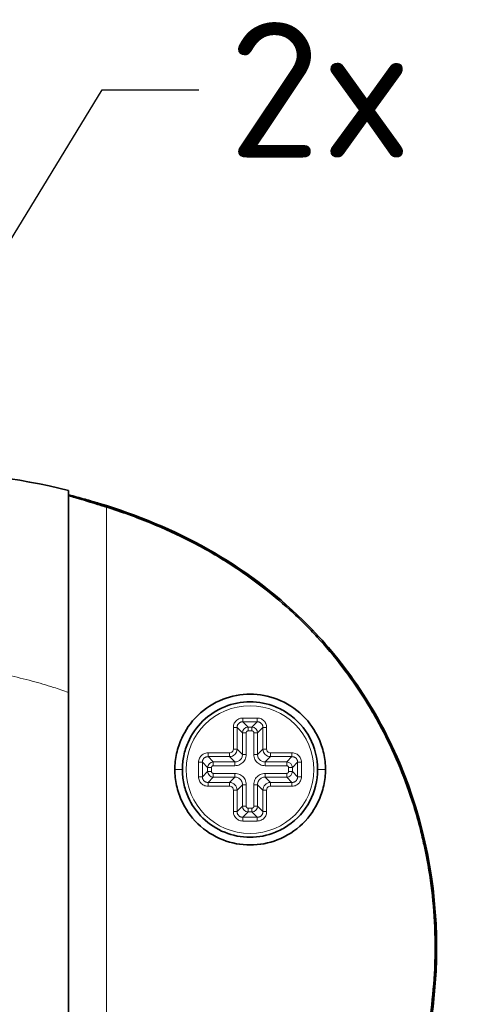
# Model space of a CAD drawing. Header units: millimetres. Extents: x 5 to 415, y 5 to 292.
# Tile 93 of 123: x 364 to 376, y 157 to 182. Entities that reach past the tile are written whole.
import ezdxf

# ---------------------------------------------------------------- set-up
doc = ezdxf.new("R2010")
doc.units = ezdxf.units.MM
for name, color, linetype, lineweight in [('Sichtbar (ISO)', 7, 'Continuous', 35), ('Sichtbar schmal (ISO)', 7, 'Continuous', 18), ('Symbol (ISO)', 7, 'Continuous', 25)]:
    doc.layers.add(name, color=color, linetype=linetype, lineweight=lineweight)
doc.styles.add('Notiztext (ISO)', font='isocpeur.ttf')
doc.dimstyles.new('Standard - Methode 1b (ISO)$7', dxfattribs={"dimtxt": 3.5, "dimasz": 2.5, "dimexe": 2, "dimexo": 0, "dimgap": 0.762, "dimtad": 1, "dimtoh": 1, "dimdsep": 46, "dimtxsty": 'Notiztext (ISO)', "dimcen": 0.09, "dimdle": 10, "dimclrd": 256, "dimclre": 256, "dimclrt": 256, "dimazin": 2, "dimtfac": 1, "dimtmove": 0, "dimatfit": 3, "dimfxl": 1, "dimtolj": 1, "dimlwd": -1, "dimlwe": -1, "dimarcsym": 0})

msp = doc.modelspace()

# ---------------------------------------------------------------- linework, layer by layer
at = {"layer": 'Sichtbar (ISO)'}
for p, q in [((365.56750138, 151.64522107), (365.5675015, 164.82479815)), ((370.12033122, 163.89256582), (370.12037161, 163.89251663))]:
    msp.add_line(p, q, dxfattribs=at)
msp.add_arc((370.2675014, 162.83499894), 1.75, 304.081381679, 55.918604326, dxfattribs=at)
msp.add_open_spline([(357.36764997, 170.71738233), (360.11000669, 170.71740322), (362.90395119, 170.70141891), (365.5675014, 170.04871839)], degree=3, dxfattribs=at)
for points, knots in [([(365.5675014, 164.82479815), (365.5675014, 165.66535922), (365.5675014, 166.43225893), (365.5675014, 167.60402591), (365.5675014, 168.07420234), (365.5675014, 168.78421988), (365.5675014, 169.00672654), (365.5675014, 169.42042049), (365.5675014, 169.56743618), (365.5675014, 169.80848027), (365.5675014, 169.89576339), (365.5675014, 170.02276775), (365.5675014, 170.04891696), (365.56750076, 170.04878429)], [0.0000010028, 0.0000010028, 0.0000010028, 0.0000010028, 0.2521695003, 0.2521695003, 0.444823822, 0.444823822, 0.5923352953, 0.5923352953, 0.7983355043, 0.7983355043, 1.1038376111, 1.1038376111, 1.5048503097, 1.5048503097, 1.5048503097, 1.5048503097]), ([(365.56750138, 169.93654579), (365.57228374, 169.93529387), (365.57707441, 169.93403832), (365.71583324, 169.89762931), (365.85504609, 169.85994969), (366.11952524, 169.78546396), (366.24355067, 169.74939664), (366.36745155, 169.71209171)], [-0.085392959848, -0.085392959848, -0.085392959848, -0.085392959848, -0.083782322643, -0.083782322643, -0.038821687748, -0.038821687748, -0.000003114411, -0.000003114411, -0.000003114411, -0.000003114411]), ([(365.5675014, 169.92764361), (365.5675014, 169.92544071), (365.57499852, 169.92139394), (365.60542817, 169.90938888), (365.62908265, 169.90126953), (365.70843807, 169.87577127), (365.77392972, 169.85597566), (365.93464844, 169.8079937), (366.02927294, 169.77997736), (366.21661931, 169.72365323), (366.30557544, 169.69661918), (366.42668066, 169.6591346), (366.45679319, 169.64976163), (366.49808907, 169.63683065), (366.50918705, 169.633348), (366.53020742, 169.62673711), (366.54012773, 169.62361107), (366.55004899, 169.62047857)], [-0.15925332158, -0.15925332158, -0.15925332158, -0.15925332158, -0.13801014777, -0.13801014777, -0.11558608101, -0.11558608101, -0.08081758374, -0.08081758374, -0.04516807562, -0.04516807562, -0.01614306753, -0.01614306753, -0.00661834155, -0.00661834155, -0.00312264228, -0.00312264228, -0.000001, -0.000001, -0.000001, -0.000001]), ([(366.36745155, 169.71209171), (367.34379747, 169.41812737), (368.29219915, 169.02944064), (370.07489632, 168.02540243), (370.90565844, 167.40975518), (372.50592385, 165.84172605), (373.45225365, 164.63507135), (374.77836715, 161.4962264), (375.09738841, 159.8688062), (375.09739098, 156.60123385), (374.77838815, 154.97383067), (373.47246543, 151.88278109), (372.55037632, 150.67178839), (370.90568943, 149.06022792), (370.07487416, 148.44457035), (368.29216335, 147.44054588), (367.343788, 147.05186937), (366.36745155, 146.75790908)], [-2.7873022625, -2.7873022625, -2.7873022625, -2.7873022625, -2.4560735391, -2.4560735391, -2.1223531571, -2.1223531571, -1.7263749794, -1.7263749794, -1.3624218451, -1.3624218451, -0.99847777, -0.99847777, -0.6140893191, -0.6140893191, -0.3058921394, -0.3058921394, -0.0000030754, -0.0000030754, -0.0000030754, -0.0000030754]), ([(366.55004899, 169.62047857), (366.94797229, 169.49483979), (367.32793695, 169.35715338), (367.68968905, 169.20920871), (368.05144115, 169.06126404), (368.39500784, 168.90313991), (368.72294535, 168.73514946), (368.89790358, 168.64552473), (369.06839063, 168.55308647), (369.23468278, 168.45784558), (369.38008465, 168.37456924), (369.52227955, 168.28915063), (369.66143193, 168.20168076), (369.95972908, 168.01417401), (370.24415519, 167.81725955), (370.51661577, 167.61073291), (370.78907636, 167.40420627), (371.04953119, 167.18802745), (371.29804447, 166.96247989), (371.42932973, 166.84332702), (371.55727823, 166.72155517), (371.68189483, 166.59714905), (371.79316822, 166.4860636), (371.90178508, 166.37287748), (372.00779809, 166.25764275), (372.23253654, 166.01335505), (372.44561777, 165.75987559), (372.64749962, 165.49709707), (372.84938147, 165.23431855), (373.04005975, 164.96224637), (373.21949857, 164.68040333), (373.33111969, 164.50508097), (373.43838018, 164.32595917), (373.54097846, 164.14323212), (373.60331415, 164.03221255), (373.66392842, 163.91986236), (373.72278641, 163.80622996), (373.87851873, 163.50557004), (374.02194508, 163.19595934), (374.15241063, 162.87829587), (374.28287618, 162.56063239), (374.40036879, 162.23491349), (374.50406459, 161.9025398), (374.56753399, 161.69910283), (374.62584064, 161.49316757), (374.67883012, 161.28495409), (374.71241443, 161.15299008), (374.74386249, 161.02011119), (374.77314161, 160.88636296), (374.84861749, 160.54158612), (374.90963057, 160.1910506), (374.95547055, 159.83740913), (375.00131052, 159.48376766), (375.03201492, 159.12702562), (375.04732117, 158.76863612), (375.0549065, 158.59102866), (375.05870803, 158.41301617), (375.05870814, 158.23499784), (375.05870825, 158.05379758), (375.0547697, 157.87259159), (375.04690995, 157.69180101), (375.03132847, 157.33339459), (375.00034706, 156.97661919), (374.95421094, 156.62288264), (374.90807482, 156.26914609), (374.84673455, 155.91845472), (374.77099124, 155.57381642), (374.74231811, 155.44335136), (374.71158981, 155.31375593), (374.67883539, 155.18505334), (374.62506529, 154.97377342), (374.565837, 154.7649001), (374.50129211, 154.55858123), (374.39742927, 154.22658183), (374.27977786, 153.90118603), (374.14918637, 153.58387107), (374.01859488, 153.26655611), (373.87509824, 152.95731142), (373.7189618, 152.65640532), (373.66134626, 152.54536867), (373.60200774, 152.43547258), (373.54100427, 152.32682271), (373.43669007, 152.14103458), (373.32750533, 151.95889329), (373.21394433, 151.78087746), (373.03397227, 151.49875705), (372.84305942, 151.22693497), (372.641124, 150.9645827), (372.43918859, 150.70223042), (372.22621316, 150.44936998), (372.00220094, 150.20623167), (371.89788972, 150.09301439), (371.79117983, 149.98190489), (371.68194339, 149.87285199), (371.5565905, 149.74770973), (371.42791091, 149.62527447), (371.29575798, 149.5054024), (371.04844283, 149.28107002), (370.78897157, 149.06570943), (370.51721809, 148.85969731), (370.2454646, 148.65368519), (369.96147039, 148.4569784), (369.6631938, 148.26941728), (369.52354282, 148.1816025), (369.38073615, 148.09579756), (369.23465098, 148.01213183), (369.06871696, 147.91709829), (368.89855271, 147.82482572), (368.72395521, 147.7353669), (368.39564537, 147.56715022), (368.05173983, 147.40886251), (367.68980285, 147.26083863), (367.32786588, 147.11281476), (366.94787244, 146.97512953), (366.55004899, 146.84952253)], [0, 0, 0, 0, 0.0344827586, 0.0344827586, 0.0344827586, 0.0689655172, 0.0689655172, 0.0689655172, 0.0873624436, 0.0873624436, 0.0873624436, 0.1034482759, 0.1034482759, 0.1034482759, 0.1379310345, 0.1379310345, 0.1379310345, 0.1724137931, 0.1724137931, 0.1724137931, 0.1906304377, 0.1906304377, 0.1906304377, 0.2068965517, 0.2068965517, 0.2068965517, 0.2413793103, 0.2413793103, 0.2413793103, 0.275862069, 0.275862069, 0.275862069, 0.2973123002, 0.2973123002, 0.2973123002, 0.3103448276, 0.3103448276, 0.3103448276, 0.3448275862, 0.3448275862, 0.3448275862, 0.3793103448, 0.3793103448, 0.3793103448, 0.4004163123, 0.4004163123, 0.4004163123, 0.4137931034, 0.4137931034, 0.4137931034, 0.4482758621, 0.4482758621, 0.4482758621, 0.4827586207, 0.4827586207, 0.4827586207, 0.4998472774, 0.4998472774, 0.4998472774, 0.5172413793, 0.5172413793, 0.5172413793, 0.5517241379, 0.5517241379, 0.5517241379, 0.5862068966, 0.5862068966, 0.5862068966, 0.5992605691, 0.5992605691, 0.5992605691, 0.6206896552, 0.6206896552, 0.6206896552, 0.6551724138, 0.6551724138, 0.6551724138, 0.6896551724, 0.6896551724, 0.6896551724, 0.702379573, 0.702379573, 0.702379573, 0.724137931, 0.724137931, 0.724137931, 0.7586206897, 0.7586206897, 0.7586206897, 0.7931034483, 0.7931034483, 0.7931034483, 0.8091603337, 0.8091603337, 0.8091603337, 0.8275862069, 0.8275862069, 0.8275862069, 0.8620689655, 0.8620689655, 0.8620689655, 0.8965517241, 0.8965517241, 0.8965517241, 0.9126963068, 0.9126963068, 0.9126963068, 0.9310344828, 0.9310344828, 0.9310344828, 0.9655172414, 0.9655172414, 0.9655172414, 1, 1, 1, 1]), ([(368.32109801, 162.83499896), (368.32107437, 162.97451549), (368.33691464, 163.11385599), (368.39750062, 163.38631662), (368.44227746, 163.51945912), (368.59084335, 163.8447645), (368.72440174, 164.05191126), (369.10093156, 164.4161541), (369.32597254, 164.55764334), (369.79217202, 164.73829405), (370.03134219, 164.78501556), (370.51043121, 164.78504338), (370.74960579, 164.73834635), (371.21582026, 164.5577471), (371.44087595, 164.41628221), (371.81757741, 164.05195843), (371.95111428, 163.8447725), (372.09965405, 163.5196048), (372.14445081, 163.38643324), (372.20506235, 163.11391476), (372.22090933, 162.97454513), (372.22087867, 162.83499891)], [-0.54589807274, -0.54589807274, -0.54589807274, -0.54589807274, -0.50410521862, -0.50410521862, -0.46227626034, -0.46227626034, -0.39696048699, -0.39696048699, -0.33243086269, -0.33243086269, -0.27305849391, -0.27305849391, -0.21368521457, -0.21368521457, -0.14915379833, -0.14915379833, -0.0837912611, -0.0837912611, -0.04188982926, -0.04188982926, -0.00002591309, -0.00002591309, -0.00002591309, -0.00002591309]), ([(371.24814905, 164.28442302), (371.146468, 164.35321813), (371.03756961, 164.4112996), (370.71470044, 164.54176803), (370.49209145, 164.58500679), (370.04279938, 164.58499109), (369.82021931, 164.5417489), (369.40162088, 164.3725682), (369.21011949, 164.24770641), (368.88554483, 163.93219742), (368.75547039, 163.74464782), (368.61618354, 163.42680199), (368.57929689, 163.31149302), (368.52992262, 163.07544905), (368.51750141, 162.95538461), (368.51743067, 162.83499895)], [-0.38007673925, -0.38007673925, -0.38007673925, -0.38007673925, -0.34306209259, -0.34306209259, -0.2756262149, -0.2756262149, -0.20819345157, -0.20819345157, -0.14022159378, -0.14022159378, -0.07234946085, -0.07234946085, -0.0361282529, -0.0361282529, -0.00001250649, -0.00001250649, -0.00001250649, -0.00001250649]), ([(372.22087867, 162.83499891), (372.22090936, 162.69546554), (372.20506528, 162.55610868), (372.14446458, 162.283614), (372.09967579, 162.1504535), (371.95112496, 161.82522864), (371.81757925, 161.61805875), (371.44094809, 161.25376812), (371.21589842, 161.11229326), (370.74969261, 160.93167392), (370.51052474, 160.88496773), (370.0314487, 160.88496908), (369.79228104, 160.93167646), (369.32607597, 161.1122983), (369.10102701, 161.25377435), (368.72440421, 161.61806104), (368.59085748, 161.82522902), (368.4423062, 162.15045879), (368.39751882, 162.28361595), (368.33691848, 162.55610811), (368.32107438, 162.69546551), (368.32109801, 162.83499896)], [-0.54629081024, -0.54629081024, -0.54629081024, -0.54629081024, -0.50442798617, -0.50442798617, -0.46252763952, -0.46252763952, -0.39713998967, -0.39713998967, -0.33256558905, -0.33256558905, -0.27315313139, -0.27315313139, -0.21374071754, -0.21374071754, -0.14916640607, -0.14916640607, -0.08378103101, -0.08378103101, -0.04188478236, -0.04188478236, -0.00002468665, -0.00002468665, -0.00002468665, -0.00002468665]), ([(368.51743067, 162.83499895), (368.5175014, 162.71462392), (368.52992042, 162.59456996), (368.57928609, 162.35854582), (368.61616634, 162.24324603), (368.7554363, 161.92540742), (368.88550181, 161.73785526), (369.21006067, 161.42233564), (369.40155606, 161.29746632), (369.82014654, 161.12826803), (370.04272488, 161.08501635), (370.49202123, 161.08498154), (370.71463591, 161.12821243), (371.03753258, 161.25867855), (371.14645047, 161.31676792), (371.2481487, 161.38557461)], [-0.55101630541, -0.55101630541, -0.55101630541, -0.55101630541, -0.51492402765, -0.51492402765, -0.47872635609, -0.47872635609, -0.41089320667, -0.41089320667, -0.34295976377, -0.34295976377, -0.27556481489, -0.27556481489, -0.20816553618, -0.20816553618, -0.17116536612, -0.17116536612, -0.17116536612, -0.17116536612])]:
    msp.add_open_spline(points, degree=3, knots=knots, dxfattribs=at)
at = {"layer": 'Sichtbar schmal (ISO)'}
for p, q in [((364.30564742, 170.31162708), (364.30564714, 170.31266704)), ((366.36745146, 169.67745067), (366.36745155, 169.71209171)), ((366.55004899, 169.62047857), (366.55004899, 146.84952253)), ((370.08105989, 164.06816258), (370.08105989, 164.16597734)), ((370.08105989, 164.16597734), (370.4539429, 164.16597734)), ((370.4539429, 164.16597734), (370.4539429, 164.06816258)), ((369.83652299, 163.92144044), (369.93433775, 163.92144044)), ((369.83652299, 163.3637921), (369.83652299, 163.92144044)), ((369.93433786, 163.36379208), (369.93433775, 163.92144044)), ((369.93433775, 163.92144044), (370.07071023, 163.78506799)), ((370.4539429, 164.06816258), (370.0810599, 164.06816258)), ((370.21743242, 163.9317901), (370.0810599, 164.06816258)), ((370.31757045, 163.93179013), (370.21743242, 163.9317901)), ((370.21743243, 163.9317901), (370.21743243, 163.83397529)), ((370.4539429, 164.06816258), (370.31757045, 163.93179013)), ((370.31757047, 163.83397529), (370.31757047, 163.93179013)), ((370.46429255, 163.78506792), (370.60066504, 163.92144044)), ((370.60066504, 163.92144044), (370.600665, 163.36379209)), ((370.60066504, 163.92144044), (370.6984798, 163.92144044)), ((370.6984798, 163.92144044), (370.6984798, 163.3637921)), ((370.16852505, 163.78506801), (370.07071023, 163.78506801)), ((370.07071023, 163.78506799), (370.07071029, 163.22741957)), ((370.16852505, 163.78506802), (370.16852505, 163.22741957)), ((370.31757048, 163.83397529), (370.21743243, 163.83397529)), ((370.36647774, 163.22741957), (370.36647775, 163.78506791)), ((370.46429255, 163.78506791), (370.36647775, 163.78506791)), ((370.46429251, 163.22741957), (370.46429255, 163.78506792)), ((369.18105989, 163.16816256), (369.18105989, 163.26597734)), ((369.18105989, 163.26597734), (369.73870824, 163.26597734)), ((369.1810599, 163.16816257), (369.73870825, 163.16816252)), ((369.31743241, 163.03179009), (369.1810599, 163.16816256)), ((369.73870824, 163.26597734), (369.73870824, 163.16816252)), ((369.73870826, 163.16816252), (369.87508077, 163.03179005)), ((369.93433786, 163.3637921), (369.83652299, 163.3637921)), ((370.07071029, 163.22741957), (369.93433785, 163.36379206)), ((370.07071029, 163.22741957), (370.16852505, 163.22741957)), ((370.36647774, 163.22741957), (370.46429252, 163.22741957)), ((370.600665, 163.36379208), (370.46429251, 163.22741957)), ((370.6984798, 163.3637921), (370.600665, 163.3637921)), ((370.65992203, 163.03179006), (370.79629452, 163.16816247)), ((370.79629454, 163.16816246), (371.3539429, 163.16816256)), ((370.79629456, 163.16816246), (370.79629456, 163.26597734)), ((370.79629456, 163.26597734), (371.3539429, 163.26597734)), ((371.3539429, 163.16816256), (371.21757045, 163.03179012)), ((371.3539429, 163.26597734), (371.3539429, 163.16816256)), ((368.93652299, 163.02144044), (369.03433775, 163.02144044)), ((368.93652299, 162.64855744), (368.93652299, 163.02144044)), ((369.03433775, 163.02144044), (369.03433775, 162.64855744)), ((369.03433775, 163.02144044), (369.17071023, 162.88506799)), ((369.26852505, 162.88506801), (369.17071023, 162.88506801)), ((369.17071023, 162.88506799), (369.17071026, 162.78492996)), ((369.26852505, 162.88506802), (369.26852505, 162.78492997)), ((369.87508077, 163.03179005), (369.31743242, 163.03179009)), ((369.31743243, 163.03179009), (369.31743243, 162.93397529)), ((369.87508077, 162.93397529), (369.31743243, 162.93397529)), ((369.87508077, 162.93397529), (369.87508077, 163.03179006)), ((371.21757046, 163.03179012), (370.65992203, 163.03179006)), ((370.65992203, 163.03179006), (370.65992203, 162.93397529)), ((371.21757048, 162.93397529), (370.65992203, 162.93397529)), ((371.21757047, 162.93397529), (371.21757047, 163.03179012)), ((371.26647774, 162.78492986), (371.26647775, 162.88506791)), ((371.36429256, 162.88506791), (371.26647775, 162.88506791)), ((371.36429256, 162.88506792), (371.50066504, 163.02144044)), ((371.36429259, 162.78492988), (371.36429256, 162.88506791)), ((371.50066504, 163.02144044), (371.5984798, 163.02144044)), ((371.50066504, 162.64855744), (371.50066504, 163.02144044)), ((371.5984798, 163.02144044), (371.5984798, 162.64855744)), ((368.32115857, 162.83499898), (368.51740061, 162.83499898)), ((369.03433775, 162.64855744), (368.93652299, 162.64855744)), ((369.17071026, 162.78492996), (369.03433775, 162.64855744)), ((369.17071026, 162.78492997), (369.26852505, 162.78492997)), ((369.1810599, 162.50183531), (369.31743235, 162.63820777)), ((369.31743232, 162.73602259), (369.87508077, 162.73602259)), ((369.31743233, 162.73602259), (369.31743233, 162.63820777)), ((369.31743234, 162.63820777), (369.87508076, 162.63820783)), ((369.87508076, 162.63820783), (369.73870828, 162.50183541)), ((369.87508077, 162.63820783), (369.87508077, 162.73602259)), ((370.65992203, 162.73602259), (371.21757037, 162.73602259)), ((370.65992203, 162.73602259), (370.65992203, 162.63820783)), ((370.65992203, 162.63820783), (371.21757038, 162.6382078)), ((370.79629454, 162.50183534), (370.65992203, 162.63820783)), ((371.21757037, 162.6382078), (371.21757037, 162.73602259)), ((371.21757038, 162.6382078), (371.3539429, 162.50183531)), ((371.26647774, 162.78492987), (371.36429259, 162.78492987)), ((371.50066504, 162.64855744), (371.36429259, 162.78492989)), ((371.5984798, 162.64855744), (371.50066504, 162.64855744)), ((372.22081255, 162.83499893), (372.0176005, 162.83499891)), ((369.73870825, 162.50183542), (369.1810599, 162.50183531)), ((369.1810599, 162.40402053), (369.1810599, 162.50183531)), ((369.73870823, 162.40402054), (369.1810599, 162.40402053)), ((369.73870823, 162.50183541), (369.73870823, 162.40402054)), ((369.9343378, 162.3062058), (370.07071029, 162.44257831)), ((370.07071029, 162.44257831), (370.07071026, 161.88492996)), ((370.16852505, 162.44257831), (370.07071029, 162.44257831)), ((370.16852505, 162.44257831), (370.16852505, 161.88492997)), ((370.36647774, 161.88492986), (370.36647775, 162.44257831)), ((370.46429252, 162.44257831), (370.36647775, 162.44257831)), ((370.46429258, 161.88492988), (370.46429252, 162.44257831)), ((370.46429252, 162.4425783), (370.60066493, 162.30620582)), ((371.3539429, 162.50183531), (370.79629455, 162.50183534)), ((370.79629456, 162.40402054), (370.79629456, 162.50183534)), ((371.3539429, 162.40402054), (370.79629456, 162.40402054)), ((371.3539429, 162.50183531), (371.3539429, 162.40402054)), ((369.83652299, 162.30620578), (369.9343378, 162.30620578)), ((369.83652299, 161.74855744), (369.83652299, 162.30620578)), ((369.93433775, 161.74855744), (369.9343378, 162.30620579)), ((370.60066493, 162.3062058), (370.60066504, 161.74855744)), ((370.60066493, 162.30620578), (370.6984798, 162.30620578)), ((370.6984798, 162.30620578), (370.6984798, 161.74855744)), ((370.07071026, 161.88492996), (369.93433775, 161.74855744)), ((370.07071026, 161.88492997), (370.16852505, 161.88492997)), ((370.36647774, 161.88492987), (370.46429258, 161.88492987)), ((370.60066504, 161.74855744), (370.46429258, 161.88492989)), ((369.93433775, 161.74855744), (369.83652299, 161.74855744)), ((370.0810599, 161.60183529), (370.21743235, 161.73820777)), ((370.0810599, 161.50402053), (370.0810599, 161.6018353)), ((370.0810599, 161.60183529), (370.4539429, 161.6018353)), ((370.21743232, 161.83602259), (370.31757037, 161.83602259)), ((370.21743233, 161.83602259), (370.21743233, 161.73820777)), ((370.21743234, 161.73820777), (370.31757037, 161.7382078)), ((370.31757037, 161.7382078), (370.31757037, 161.83602259)), ((370.31757038, 161.7382078), (370.4539429, 161.6018353)), ((370.4539429, 161.6018353), (370.4539429, 161.50402054)), ((370.6984798, 161.74855744), (370.60066504, 161.74855744)), ((370.4539429, 161.50402054), (370.0810599, 161.50402053))]:
    msp.add_line(p, q, dxfattribs=at)
msp.add_circle((370.2675014, 162.83499894), 1.65, dxfattribs=at)
for centre, major_axis, ratio, start_param, end_param in [((370.21961414, 163.78288621), (0.10605534, 0.10605422), 0.986349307, 0.8069220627, 2.3346807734), ((370.31538861, 163.78288619), (0.10605471, -0.10605489), 0.9863494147, 0.8069176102, 2.3346759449), ((369.73440011, 163.36810038), (0.14136138, -0.14152023), 0.9995475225, 5.5196666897, 7.0478262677), ((370.80060291, 163.36810022), (-0.14155439, -0.14132723), 0.9995474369, 5.5199080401, 7.0480674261), ((369.3196141, 162.88288623), (0.10605515, 0.10605437), 0.9863492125, 0.8069202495, 2.3346792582), ((371.21609228, 162.88358982), (-0.10580391, 0.10580444), 0.9816149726, 3.9462406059, 5.4785418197), ((369.31891055, 162.78640808), (0.10580377, -0.10580455), 0.9816153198, 3.946241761, 5.4785430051), ((371.21538868, 162.78711171), (0.10605474, 0.10605483), 0.9863493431, 3.9485088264, 5.4762673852), ((369.73439989, 162.30189766), (-0.14155439, -0.14132723), 0.9995474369, 2.3783154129, 3.906474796), ((370.80060374, 162.30189664), (0.1415267, -0.14135707), 0.9995416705, 2.3769151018, 3.9050711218), ((370.21961409, 161.88711161), (0.10605449, -0.10605499), 0.9863491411, 3.9485114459, 5.4762706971), ((370.3153887, 161.88711167), (0.10605485, 0.10605468), 0.9863492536, 3.9485099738, 5.4762688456)]:
    msp.add_ellipse(centre, major_axis=major_axis, ratio=ratio, start_param=start_param, end_param=end_param, dxfattribs=at)
for points, knots in [([(363.15729464, 165.42811406), (363.19854383, 165.42169585), (363.23968838, 165.41514074), (363.28072636, 165.4084412), (363.52585851, 165.36842285), (363.76718868, 165.32325104), (364.00404913, 165.27246908), (364.21653597, 165.22691271), (364.42542566, 165.17684138), (364.63003432, 165.1219868), (364.81708775, 165.07183868), (365.00056324, 165.0176929), (365.18065918, 164.95918339), (365.31144744, 164.91669294), (365.44045337, 164.87190112), (365.56750151, 164.82479816)], [0.00000009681, 0.00000009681, 0.00000009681, 0.00000009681, 0.04810380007, 0.04810380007, 0.04810380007, 0.33544157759, 0.33544157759, 0.33544157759, 0.59321149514, 0.59321149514, 0.59321149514, 0.82886499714, 0.82886499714, 0.82886499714, 0.99999995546, 0.99999995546, 0.99999995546, 0.99999995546]), ([(369.93433775, 163.92144044), (369.93406675, 163.93147532), (369.93477872, 163.94133515), (369.93635319, 163.95071014), (369.93696263, 163.95433893), (369.93770007, 163.95789583), (369.93855122, 163.96136631), (369.94003491, 163.96741594), (369.94185863, 163.97319586), (369.94402806, 163.97881436), (369.94631841, 163.98474602), (369.94899396, 163.99049984), (369.95213307, 163.99617092), (369.95370941, 163.99901871), (369.95540256, 164.00184372), (369.95721034, 164.00462644), (369.96241252, 164.01263416), (369.9685772, 164.02028436), (369.97548671, 164.02718165), (369.98233252, 164.03401536), (369.98993152, 164.04012968), (369.99786903, 164.04528723), (370.00072687, 164.04714417), (370.00362748, 164.04887897), (370.00654782, 164.05048892), (370.01215902, 164.05358232), (370.01783583, 164.05621473), (370.02368079, 164.0584716), (370.02932686, 164.06065167), (370.03513177, 164.06248146), (370.04121889, 164.06396998), (370.04465884, 164.06481118), (370.04818642, 164.06554142), (370.05178689, 164.06614606), (370.06115317, 164.06771898), (370.07101794, 164.06843313), (370.0810599, 164.06816258)], [0, 0, 0, 0, 0.12015725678, 0.12015725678, 0.12015725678, 0.16666666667, 0.16666666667, 0.16666666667, 0.24774056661, 0.24774056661, 0.24774056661, 0.33333333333, 0.33333333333, 0.33333333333, 0.37631459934, 0.37631459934, 0.37631459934, 0.5, 0.5, 0.5, 0.62254523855, 0.62254523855, 0.62254523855, 0.66666666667, 0.66666666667, 0.66666666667, 0.75144238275, 0.75144238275, 0.75144238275, 0.83333333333, 0.83333333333, 0.83333333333, 0.87961154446, 0.87961154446, 0.87961154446, 0.99999998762, 0.99999998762, 0.99999998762, 0.99999998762]), ([(370.4539429, 164.06816259), (370.46397778, 164.06843359), (370.47383761, 164.06772162), (370.4832126, 164.06614714), (370.48684139, 164.06553771), (370.49039829, 164.06480026), (370.49386877, 164.06394912), (370.4999184, 164.06246542), (370.50569832, 164.0606417), (370.51131682, 164.05847227), (370.51724848, 164.05618192), (370.5230023, 164.05350638), (370.52867338, 164.05036726), (370.53152117, 164.04879093), (370.53434618, 164.04709778), (370.5371289, 164.04528999), (370.54513662, 164.04008782), (370.55278682, 164.03392314), (370.55968411, 164.02701363), (370.56651782, 164.02016781), (370.57263214, 164.01256881), (370.57778969, 164.0046313), (370.57964663, 164.00177347), (370.58138143, 163.99887285), (370.58299138, 163.99595251), (370.58608478, 163.99034131), (370.58871719, 163.98466451), (370.59097406, 163.97881955), (370.59315413, 163.97317348), (370.59498392, 163.96736857), (370.59647244, 163.96128145), (370.59731364, 163.9578415), (370.59804388, 163.95431391), (370.59864852, 163.95071345), (370.60022144, 163.94134717), (370.60093559, 163.9314824), (370.60066504, 163.92144044)], [0, 0, 0, 0, 0.12015725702, 0.12015725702, 0.12015725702, 0.16666666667, 0.16666666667, 0.16666666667, 0.24774056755, 0.24774056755, 0.24774056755, 0.33333333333, 0.33333333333, 0.33333333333, 0.37631460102, 0.37631460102, 0.37631460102, 0.5, 0.5, 0.5, 0.62254524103, 0.62254524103, 0.62254524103, 0.66666666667, 0.66666666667, 0.66666666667, 0.75144238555, 0.75144238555, 0.75144238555, 0.83333333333, 0.83333333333, 0.83333333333, 0.8796115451, 0.8796115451, 0.8796115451, 0.99999998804, 0.99999998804, 0.99999998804, 0.99999998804]), ([(370.16852505, 163.78506803), (370.16824356, 163.78933932), (370.16885942, 163.79368899), (370.17063375, 163.7987063), (370.17120645, 163.80032575), (370.17188109, 163.80202438), (370.17265921, 163.80372921), (370.17429183, 163.8073062), (370.17640856, 163.81088841), (370.17864877, 163.81399337), (370.18006764, 163.81595994), (370.18156948, 163.81771188), (370.1831764, 163.81932379), (370.18531582, 163.82146983), (370.18763967, 163.82337483), (370.19030235, 163.82512156), (370.19293616, 163.82684935), (370.19585867, 163.82848459), (370.1987817, 163.82981481), (370.2010333, 163.83083947), (370.20328004, 163.8316878), (370.2053389, 163.83236168), (370.2100706, 163.83391041), (370.21389176, 163.83437517), (370.21743243, 163.83397529)], [0, 0, 0, 0, 0.2, 0.2, 0.2, 0.2645545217, 0.2645545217, 0.2645545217, 0.4, 0.4, 0.4, 0.4857863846, 0.4857863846, 0.4857863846, 0.6, 0.6, 0.6, 0.712975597, 0.712975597, 0.712975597, 0.8, 0.8, 0.8, 1, 1, 1, 1]), ([(370.31757049, 163.83397529), (370.32184178, 163.83425678), (370.32619145, 163.83364092), (370.33120876, 163.83186659), (370.33282821, 163.83129389), (370.33452684, 163.83061925), (370.33623167, 163.82984113), (370.33980866, 163.82820851), (370.34339087, 163.82609178), (370.34649583, 163.82385157), (370.3484624, 163.82243269), (370.35021434, 163.82093086), (370.35182624, 163.81932393), (370.35397229, 163.81718451), (370.35587729, 163.81486067), (370.35762402, 163.81219799), (370.35935181, 163.80956418), (370.36098705, 163.80664167), (370.36231727, 163.80371863), (370.36334193, 163.80146704), (370.36419025, 163.7992203), (370.36486414, 163.79716144), (370.36641287, 163.79242974), (370.36687763, 163.78860858), (370.36647775, 163.78506791)], [0, 0, 0, 0, 0.2, 0.2, 0.2, 0.2645545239, 0.2645545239, 0.2645545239, 0.4, 0.4, 0.4, 0.4857863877, 0.4857863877, 0.4857863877, 0.6, 0.6, 0.6, 0.7129755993, 0.7129755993, 0.7129755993, 0.8, 0.8, 0.8, 1, 1, 1, 1]), ([(369.03433775, 163.02144044), (369.03406675, 163.03147533), (369.03477872, 163.04133515), (369.03635319, 163.05071014), (369.03696263, 163.05433893), (369.03770007, 163.05789584), (369.03855122, 163.06136631), (369.04003491, 163.06741594), (369.04185863, 163.07319586), (369.04402806, 163.07881436), (369.04631841, 163.08474602), (369.04899396, 163.09049984), (369.05213307, 163.09617092), (369.05370941, 163.09901871), (369.05540256, 163.10184372), (369.05721034, 163.10462644), (369.06241252, 163.11263416), (369.0685772, 163.12028435), (369.0754867, 163.12718165), (369.08233252, 163.13401536), (369.08993152, 163.14012968), (369.09786903, 163.14528723), (369.10072687, 163.14714417), (369.10362748, 163.14887896), (369.10654782, 163.15048892), (369.11215902, 163.15358232), (369.11783583, 163.15621473), (369.12368079, 163.1584716), (369.12932685, 163.16065167), (369.13513176, 163.16248146), (369.14121888, 163.16396998), (369.14465883, 163.16481117), (369.14818642, 163.16554141), (369.15178689, 163.16614605), (369.16115317, 163.16771897), (369.17101794, 163.16843312), (369.1810599, 163.16816257)], [0, 0, 0, 0, 0.12015725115, 0.12015725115, 0.12015725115, 0.16666666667, 0.16666666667, 0.16666666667, 0.24774056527, 0.24774056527, 0.24774056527, 0.33333333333, 0.33333333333, 0.33333333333, 0.37631461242, 0.37631461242, 0.37631461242, 0.5, 0.5, 0.5, 0.62254526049, 0.62254526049, 0.62254526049, 0.66666666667, 0.66666666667, 0.66666666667, 0.75144241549, 0.75144241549, 0.75144241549, 0.83333333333, 0.83333333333, 0.83333333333, 0.87961158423, 0.87961158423, 0.87961158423, 0.99999999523, 0.99999999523, 0.99999999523, 0.99999999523]), ([(369.73870824, 163.26597734), (369.75163999, 163.26597734), (369.76450359, 163.26847617), (369.77635669, 163.27333047), (369.7882098, 163.27818477), (369.79905241, 163.28539454), (369.80807876, 163.29442081), (369.81710511, 163.30344708), (369.82431521, 163.31428984), (369.82916968, 163.32614331), (369.83402415, 163.33799678), (369.83652299, 163.35086096), (369.83652299, 163.3637921)], [0, 0, 0, 0, 0.2500000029, 0.2500000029, 0.2500000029, 0.5000000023, 0.5000000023, 0.5000000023, 0.7500000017, 0.7500000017, 0.7500000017, 1, 1, 1, 1]), ([(370.6984798, 163.3637921), (370.6984798, 163.35086035), (370.70097863, 163.33799675), (370.70583293, 163.32614364), (370.71068723, 163.31429054), (370.717897, 163.30344793), (370.72692327, 163.29442158), (370.73594954, 163.28539523), (370.7467923, 163.27818513), (370.75864577, 163.27333065), (370.77049924, 163.26847618), (370.78336342, 163.26597734), (370.79629456, 163.26597734)], [0, 0, 0, 0, 0.2500000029, 0.2500000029, 0.2500000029, 0.5000000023, 0.5000000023, 0.5000000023, 0.7500000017, 0.7500000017, 0.7500000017, 1, 1, 1, 1]), ([(371.3539429, 163.16816257), (371.36397779, 163.16843357), (371.37383761, 163.16772161), (371.3832126, 163.16614714), (371.3868414, 163.1655377), (371.3903983, 163.16480026), (371.39386878, 163.16394911), (371.39991841, 163.16246542), (371.40569833, 163.1606417), (371.41131682, 163.15847228), (371.41724848, 163.15618192), (371.42300231, 163.15350637), (371.4286734, 163.15036725), (371.43152118, 163.14879092), (371.43434619, 163.14709777), (371.4371289, 163.14528999), (371.44513662, 163.14008782), (371.45278683, 163.13392313), (371.45968412, 163.12701361), (371.46651783, 163.1201678), (371.47263214, 163.11256881), (371.47778969, 163.1046313), (371.47964663, 163.10177346), (371.48138143, 163.09887285), (371.48299139, 163.0959525), (371.48608479, 163.0903413), (371.48871719, 163.0846645), (371.49097406, 163.07881955), (371.49315413, 163.07317348), (371.49498392, 163.06736857), (371.49647245, 163.06128145), (371.49731364, 163.0578415), (371.49804388, 163.05431391), (371.49864852, 163.05071345), (371.50022144, 163.04134717), (371.50093559, 163.0314824), (371.50066504, 163.02144044)], [0, 0, 0, 0, 0.12015719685, 0.12015719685, 0.12015719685, 0.16666666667, 0.16666666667, 0.16666666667, 0.24774048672, 0.24774048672, 0.24774048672, 0.33333333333, 0.33333333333, 0.33333333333, 0.37631451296, 0.37631451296, 0.37631451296, 0.5, 0.5, 0.5, 0.62254517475, 0.62254517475, 0.62254517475, 0.66666666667, 0.66666666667, 0.66666666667, 0.75144234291, 0.75144234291, 0.75144234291, 0.83333333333, 0.83333333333, 0.83333333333, 0.87961152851, 0.87961152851, 0.87961152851, 0.99999998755, 0.99999998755, 0.99999998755, 0.99999998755]), ([(369.26852505, 162.88506803), (369.26824356, 162.88933932), (369.26885942, 162.89368899), (369.27063375, 162.8987063), (369.27120645, 162.90032575), (369.27188109, 162.90202438), (369.27265921, 162.90372921), (369.27429183, 162.9073062), (369.27640856, 162.91088841), (369.27864877, 162.91399337), (369.28006764, 162.91595994), (369.28156948, 162.91771188), (369.2831764, 162.91932379), (369.28531582, 162.92146983), (369.28763967, 162.92337483), (369.29030235, 162.92512156), (369.29293616, 162.92684935), (369.29585867, 162.92848459), (369.2987817, 162.92981481), (369.3010333, 162.93083947), (369.30328004, 162.9316878), (369.3053389, 162.93236168), (369.3100706, 162.93391041), (369.31389176, 162.93437517), (369.31743243, 162.93397529)], [0, 0, 0, 0, 0.2, 0.2, 0.2, 0.2645545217, 0.2645545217, 0.2645545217, 0.4, 0.4, 0.4, 0.4857863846, 0.4857863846, 0.4857863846, 0.6, 0.6, 0.6, 0.712975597, 0.712975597, 0.712975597, 0.8, 0.8, 0.8, 1, 1, 1, 1]), ([(371.21757049, 162.93397529), (371.22184178, 162.93425678), (371.22619145, 162.93364092), (371.23120876, 162.93186659), (371.23282821, 162.93129389), (371.23452684, 162.93061925), (371.23623167, 162.92984113), (371.23980866, 162.92820851), (371.24339087, 162.92609178), (371.24649583, 162.92385157), (371.2484624, 162.92243269), (371.25021434, 162.92093086), (371.25182624, 162.91932393), (371.25397229, 162.91718451), (371.25587729, 162.91486067), (371.25762402, 162.91219799), (371.25935181, 162.90956418), (371.26098705, 162.90664167), (371.26231727, 162.90371863), (371.26334193, 162.90146704), (371.26419025, 162.8992203), (371.26486414, 162.89716144), (371.26641287, 162.89242974), (371.26687763, 162.88860858), (371.26647775, 162.88506791)], [0, 0, 0, 0, 0.2, 0.2, 0.2, 0.2645545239, 0.2645545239, 0.2645545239, 0.4, 0.4, 0.4, 0.4857863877, 0.4857863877, 0.4857863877, 0.6, 0.6, 0.6, 0.7129755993, 0.7129755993, 0.7129755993, 0.8, 0.8, 0.8, 1, 1, 1, 1]), ([(369.1810599, 162.50183531), (369.17102501, 162.50156431), (369.16116518, 162.50227627), (369.15179019, 162.50385074), (369.1481614, 162.50446017), (369.14460449, 162.50519762), (369.14113401, 162.50604876), (369.13508439, 162.50753245), (369.12930447, 162.50935617), (369.12368598, 162.5115256), (369.11775431, 162.51381595), (369.11200048, 162.5164915), (369.1063294, 162.51963062), (369.10348162, 162.52120696), (369.10065661, 162.52290011), (369.0978739, 162.52470788), (369.08986617, 162.52991006), (369.08221597, 162.53607475), (369.07531867, 162.54298426), (369.06848497, 162.54983007), (369.06237066, 162.55742907), (369.0572131, 162.56536657), (369.05535616, 162.56822442), (369.05362137, 162.57112503), (369.05201141, 162.57404538), (369.04891801, 162.57965657), (369.04628561, 162.58533337), (369.04402874, 162.59117833), (369.04184867, 162.5968244), (369.04001887, 162.60262931), (369.03853035, 162.60871643), (369.03768916, 162.61215638), (369.03695892, 162.61568396), (369.03635428, 162.61928443), (369.03478136, 162.62865071), (369.0340672, 162.63851548), (369.03433775, 162.64855744)], [0, 0, 0, 0, 0.12015719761, 0.12015719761, 0.12015719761, 0.16666666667, 0.16666666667, 0.16666666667, 0.247740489, 0.247740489, 0.247740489, 0.33333333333, 0.33333333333, 0.33333333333, 0.37631451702, 0.37631451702, 0.37631451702, 0.5, 0.5, 0.5, 0.62254518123, 0.62254518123, 0.62254518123, 0.66666666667, 0.66666666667, 0.66666666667, 0.75144234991, 0.75144234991, 0.75144234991, 0.83333333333, 0.83333333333, 0.83333333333, 0.87961153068, 0.87961153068, 0.87961153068, 0.99999999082, 0.99999999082, 0.99999999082, 0.99999999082]), ([(369.3174323, 162.73602259), (369.31316101, 162.7357411), (369.30881135, 162.73635696), (369.30379404, 162.73813129), (369.30217459, 162.73870399), (369.30047595, 162.73937863), (369.29877113, 162.74015675), (369.29519414, 162.74178937), (369.29161193, 162.7439061), (369.28850697, 162.74614631), (369.2865404, 162.74756518), (369.28478845, 162.74906702), (369.28317655, 162.75067395), (369.28103051, 162.75281337), (369.2791255, 162.75513721), (369.27737878, 162.75779989), (369.27565098, 162.7604337), (369.27401574, 162.76335621), (369.27268552, 162.76627924), (369.27166086, 162.76853084), (369.27081254, 162.77077758), (369.27013865, 162.77283644), (369.26858992, 162.77756814), (369.26812516, 162.7813893), (369.26852505, 162.78492997)], [0, 0, 0, 0, 0.2, 0.2, 0.2, 0.2645545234, 0.2645545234, 0.2645545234, 0.4, 0.4, 0.4, 0.485786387, 0.485786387, 0.485786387, 0.6, 0.6, 0.6, 0.7129755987, 0.7129755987, 0.7129755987, 0.8, 0.8, 0.8, 1, 1, 1, 1]), ([(371.26647774, 162.78492984), (371.26675924, 162.78065856), (371.26614338, 162.77630889), (371.26436905, 162.77129158), (371.26379635, 162.76967213), (371.26312171, 162.7679735), (371.26234359, 162.76626867), (371.26071097, 162.76269168), (371.25859424, 162.75910947), (371.25635402, 162.75600451), (371.25493515, 162.75403794), (371.25343332, 162.75228599), (371.25182639, 162.75067409), (371.24968697, 162.74852805), (371.24736313, 162.74662304), (371.24470045, 162.74487632), (371.24206663, 162.74314852), (371.23914413, 162.74151328), (371.23622109, 162.74018306), (371.2339695, 162.7391584), (371.23172276, 162.73831008), (371.22966389, 162.73763619), (371.2249322, 162.73608746), (371.22111104, 162.7356227), (371.21757037, 162.73602259)], [0, 0, 0, 0, 0.2, 0.2, 0.2, 0.2645545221, 0.2645545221, 0.2645545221, 0.4, 0.4, 0.4, 0.4857863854, 0.4857863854, 0.4857863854, 0.6, 0.6, 0.6, 0.7129755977, 0.7129755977, 0.7129755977, 0.8, 0.8, 0.8, 1, 1, 1, 1]), ([(371.50066505, 162.64855744), (371.50093605, 162.63852255), (371.50022408, 162.62866272), (371.4986496, 162.61928773), (371.49804017, 162.61565895), (371.49730272, 162.61210204), (371.49645158, 162.60863157), (371.49496788, 162.60258194), (371.49314416, 162.59680201), (371.49097473, 162.59118352), (371.48868438, 162.58525186), (371.48600884, 162.57949804), (371.48286972, 162.57382696), (371.48129339, 162.57097917), (371.47960023, 162.56815416), (371.47779245, 162.56537144), (371.47259028, 162.55736372), (371.4664256, 162.54971352), (371.45951609, 162.54281623), (371.45267028, 162.53598252), (371.44507127, 162.5298682), (371.43713376, 162.52471064), (371.43427593, 162.52285371), (371.43137532, 162.52111891), (371.42845497, 162.51950896), (371.42284377, 162.51641555), (371.41716697, 162.51378315), (371.41132201, 162.51152628), (371.40567594, 162.50934621), (371.39987104, 162.50751641), (371.39378392, 162.50602789), (371.39034396, 162.5051867), (371.38681638, 162.50445646), (371.38321591, 162.50385182), (371.37384963, 162.50227891), (371.36398486, 162.50156476), (371.3539429, 162.50183531)], [0, 0, 0, 0, 0.12015725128, 0.12015725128, 0.12015725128, 0.16666666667, 0.16666666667, 0.16666666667, 0.24774056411, 0.24774056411, 0.24774056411, 0.33333333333, 0.33333333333, 0.33333333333, 0.3763146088, 0.3763146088, 0.3763146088, 0.5, 0.5, 0.5, 0.62254525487, 0.62254525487, 0.62254525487, 0.66666666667, 0.66666666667, 0.66666666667, 0.75144240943, 0.75144240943, 0.75144240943, 0.83333333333, 0.83333333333, 0.83333333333, 0.87961157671, 0.87961157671, 0.87961157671, 0.99999999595, 0.99999999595, 0.99999999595, 0.99999999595]), ([(369.83652299, 162.30620578), (369.836523, 162.31913753), (369.83402417, 162.33200113), (369.82916987, 162.34385424), (369.82431557, 162.35570734), (369.8171058, 162.36654995), (369.80807953, 162.3755763), (369.79905326, 162.38460265), (369.7882105, 162.39181275), (369.77635703, 162.39666722), (369.76450356, 162.40152169), (369.75163937, 162.40402054), (369.73870823, 162.40402054)], [0, 0, 0, 0, 0.2500000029, 0.2500000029, 0.2500000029, 0.5000000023, 0.5000000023, 0.5000000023, 0.7500000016, 0.7500000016, 0.7500000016, 1, 1, 1, 1]), ([(370.79629456, 162.40402054), (370.78336317, 162.40402054), (370.77050388, 162.40152241), (370.75865303, 162.3966702), (370.74680219, 162.39181799), (370.73595979, 162.3846117), (370.72693218, 162.37558704), (370.71790457, 162.36656239), (370.71069174, 162.35571938), (370.70583555, 162.34386302), (370.70097936, 162.33200665), (370.69847981, 162.31913694), (370.6984798, 162.30620578)], [0, 0, 0, 0, 0.2500000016, 0.2500000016, 0.2500000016, 0.5000000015, 0.5000000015, 0.5000000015, 0.7500000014, 0.7500000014, 0.7500000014, 1, 1, 1, 1]), ([(370.2174323, 161.83602259), (370.21316101, 161.8357411), (370.20881135, 161.83635696), (370.20379404, 161.83813129), (370.20217459, 161.83870399), (370.20047595, 161.83937863), (370.19877113, 161.84015675), (370.19519413, 161.84178937), (370.19161193, 161.8439061), (370.18850697, 161.84614631), (370.1865404, 161.84756518), (370.18478845, 161.84906702), (370.18317655, 161.85067395), (370.18103051, 161.85281337), (370.1791255, 161.85513721), (370.17737878, 161.85779989), (370.17565098, 161.8604337), (370.17401574, 161.86335621), (370.17268552, 161.86627924), (370.17166086, 161.86853084), (370.17081254, 161.87077758), (370.17013865, 161.87283644), (370.16858992, 161.87756814), (370.16812516, 161.8813893), (370.16852505, 161.88492997)], [0, 0, 0, 0, 0.2, 0.2, 0.2, 0.2645545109, 0.2645545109, 0.2645545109, 0.4, 0.4, 0.4, 0.485786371, 0.485786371, 0.485786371, 0.6, 0.6, 0.6, 0.7129755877, 0.7129755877, 0.7129755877, 0.8, 0.8, 0.8, 1, 1, 1, 1]), ([(370.36647774, 161.88492984), (370.36675924, 161.88065856), (370.36614338, 161.87630889), (370.36436905, 161.87129158), (370.36379635, 161.86967213), (370.36312171, 161.8679735), (370.36234359, 161.86626867), (370.36071097, 161.86269168), (370.35859424, 161.85910947), (370.35635403, 161.85600451), (370.35493515, 161.85403794), (370.35343332, 161.85228599), (370.35182639, 161.85067409), (370.34968697, 161.84852805), (370.34736313, 161.84662304), (370.34470045, 161.84487632), (370.34206663, 161.84314853), (370.33914413, 161.84151328), (370.33622109, 161.84018306), (370.3339695, 161.8391584), (370.33172276, 161.83831008), (370.32966389, 161.83763619), (370.3249322, 161.83608746), (370.32111104, 161.8356227), (370.31757037, 161.83602259)], [0, 0, 0, 0, 0.2, 0.2, 0.2, 0.2645545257, 0.2645545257, 0.2645545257, 0.4, 0.4, 0.4, 0.4857863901, 0.4857863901, 0.4857863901, 0.6, 0.6, 0.6, 0.712975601, 0.712975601, 0.712975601, 0.8, 0.8, 0.8, 1, 1, 1, 1]), ([(370.0810599, 161.60183529), (370.07102501, 161.60156429), (370.06116518, 161.60227626), (370.05179019, 161.60385074), (370.04816141, 161.60446017), (370.0446045, 161.60519761), (370.04113403, 161.60604876), (370.0350844, 161.60753245), (370.02930447, 161.60935617), (370.02368598, 161.6115256), (370.01775432, 161.61381595), (370.0120005, 161.6164915), (370.00632942, 161.61963061), (370.00348163, 161.62120695), (370.00065662, 161.6229001), (369.99787389, 161.62470788), (369.98986618, 161.62991006), (369.98221598, 161.63607474), (369.97531869, 161.64298425), (369.96848497, 161.64983006), (369.96237066, 161.65742906), (369.9572131, 161.66536657), (369.95535617, 161.66822441), (369.95362137, 161.67112502), (369.95201141, 161.67404536), (369.94891801, 161.67965656), (369.94628561, 161.68533337), (369.94402874, 161.69117833), (369.94184867, 161.6968244), (369.94001887, 161.70262931), (369.93853035, 161.70871642), (369.93768916, 161.71215638), (369.93695892, 161.71568396), (369.93635428, 161.71928443), (369.93478136, 161.72865071), (369.9340672, 161.73851548), (369.93433775, 161.74855744)], [0, 0, 0, 0, 0.12015725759, 0.12015725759, 0.12015725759, 0.16666666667, 0.16666666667, 0.16666666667, 0.24774056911, 0.24774056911, 0.24774056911, 0.33333333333, 0.33333333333, 0.33333333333, 0.37631460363, 0.37631460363, 0.37631460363, 0.5, 0.5, 0.5, 0.62254524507, 0.62254524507, 0.62254524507, 0.66666666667, 0.66666666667, 0.66666666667, 0.75144238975, 0.75144238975, 0.75144238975, 0.83333333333, 0.83333333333, 0.83333333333, 0.87961154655, 0.87961154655, 0.87961154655, 0.99999999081, 0.99999999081, 0.99999999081, 0.99999999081]), ([(370.60066505, 161.74855744), (370.60093605, 161.73852255), (370.60022408, 161.72866272), (370.5986496, 161.71928773), (370.59804017, 161.71565895), (370.59730272, 161.71210204), (370.59645158, 161.70863157), (370.59496788, 161.70258194), (370.59314416, 161.69680201), (370.59097473, 161.69118352), (370.58868438, 161.68525186), (370.58600884, 161.67949804), (370.58286972, 161.67382696), (370.58129339, 161.67097917), (370.57960023, 161.66815416), (370.57779245, 161.66537144), (370.57259028, 161.65736372), (370.5664256, 161.64971352), (370.55951609, 161.64281623), (370.55267027, 161.63598251), (370.54507127, 161.6298682), (370.53713376, 161.62471064), (370.53427592, 161.62285371), (370.53137531, 161.62111891), (370.52845497, 161.61950896), (370.52284377, 161.61641556), (370.51716697, 161.61378315), (370.51132201, 161.61152628), (370.50567594, 161.60934621), (370.49987103, 161.60751641), (370.49378391, 161.60602789), (370.49034396, 161.6051867), (370.48681637, 161.60445646), (370.48321591, 161.60385182), (370.47384963, 161.6022789), (370.46398486, 161.60156475), (370.4539429, 161.6018353)], [0, 0, 0, 0, 0.12015725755, 0.12015725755, 0.12015725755, 0.16666666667, 0.16666666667, 0.16666666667, 0.2477405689, 0.2477405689, 0.2477405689, 0.33333333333, 0.33333333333, 0.33333333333, 0.37631460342, 0.37631460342, 0.37631460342, 0.5, 0.5, 0.5, 0.62254524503, 0.62254524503, 0.62254524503, 0.66666666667, 0.66666666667, 0.66666666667, 0.75144238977, 0.75144238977, 0.75144238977, 0.83333333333, 0.83333333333, 0.83333333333, 0.87961154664, 0.87961154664, 0.87961154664, 0.99999999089, 0.99999999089, 0.99999999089, 0.99999999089])]:
    msp.add_open_spline(points, degree=3, knots=knots, dxfattribs=at)
for points in [[(369.83652299, 163.92144044), (369.83685074, 163.94171376), (369.8412752, 163.9801948), (369.85912633, 164.02998563), (369.88846922, 164.07704766), (369.92882, 164.11657827), (369.97534176, 164.1446654), (370.02453627, 164.16159168), (370.06164099, 164.16572352), (370.08105989, 164.16597734)], [(370.4539429, 164.16597734), (370.47421621, 164.16564959), (370.51269726, 164.16122513), (370.56248809, 164.143374), (370.60955012, 164.11403112), (370.64908073, 164.07368034), (370.67716786, 164.02715858), (370.69409414, 163.97796407), (370.69822598, 163.94085935), (370.6984798, 163.92144044)], [(368.93652299, 163.02144044), (368.93685074, 163.04171376), (368.9412752, 163.0801948), (368.95912633, 163.12998563), (368.98846922, 163.17704766), (369.02882, 163.21657827), (369.07534176, 163.2446654), (369.12453627, 163.26159168), (369.16164099, 163.26572352), (369.18105989, 163.26597734)], [(369.87508077, 163.03179005), (369.89080568, 163.03147119), (369.92156163, 163.03452126), (369.9621126, 163.04787567), (370.0001583, 163.07074431), (370.0322509, 163.10297786), (370.05490209, 163.14104957), (370.06800951, 163.18123112), (370.07102661, 163.21179424), (370.07071029, 163.22741957)], [(369.87508077, 162.93397529), (369.89983745, 162.93441053), (369.94655324, 162.93977823), (370.00700608, 162.96196848), (370.0615224, 162.99635614), (370.10754064, 163.04273152), (370.14148556, 163.09760743), (370.16272528, 163.15639727), (370.16804463, 163.2027995), (370.16852505, 163.22741957)], [(370.36647774, 163.22741957), (370.36691299, 163.20266289), (370.37228069, 163.1559471), (370.39447094, 163.09549425), (370.42885859, 163.04097793), (370.47523398, 162.9949597), (370.53010989, 162.96101478), (370.58889972, 162.93977506), (370.63530196, 162.93445571), (370.65992203, 162.93397529)], [(370.46429251, 163.22741957), (370.46397365, 163.21169467), (370.46702372, 163.18093872), (370.48037812, 163.14038775), (370.50324675, 163.10234206), (370.5354803, 163.07024945), (370.57355202, 163.04759826), (370.61373356, 163.03449083), (370.64429669, 163.03147374), (370.65992203, 163.03179006)], [(371.3539429, 163.26597734), (371.37421622, 163.26564959), (371.41269726, 163.26122513), (371.46248809, 163.243374), (371.50955012, 163.21403112), (371.54908073, 163.17368034), (371.57716786, 163.12715858), (371.59409414, 163.07796407), (371.59822598, 163.04085935), (371.5984798, 163.02144044)], [(369.1810599, 162.40402053), (369.16078658, 162.40434828), (369.12230553, 162.40877274), (369.07251471, 162.42662388), (369.02545267, 162.45596676), (368.98592207, 162.49631754), (368.95783493, 162.5428393), (368.94090866, 162.59203381), (368.93677681, 162.62913853), (368.93652299, 162.64855744)], [(370.07071029, 162.44257831), (370.07102915, 162.45830321), (370.06797907, 162.48905917), (370.05462467, 162.52961014), (370.03175604, 162.56765583), (369.99952249, 162.59974843), (369.96145078, 162.62239962), (369.92126924, 162.63550705), (369.89070611, 162.63852415), (369.87508076, 162.63820783)], [(370.16852505, 162.44257831), (370.16808981, 162.46733499), (370.16272211, 162.51405078), (370.14053186, 162.57450362), (370.1061442, 162.62901994), (370.05976882, 162.67503818), (370.00489291, 162.7089831), (369.94610307, 162.73022282), (369.89970083, 162.73554217), (369.87508077, 162.73602259)], [(370.65992203, 162.73602259), (370.63552875, 162.73564275), (370.58934272, 162.73039003), (370.52865585, 162.70836471), (370.47418945, 162.67419436), (370.42803766, 162.62797387), (370.39378067, 162.57286827), (370.37232552, 162.51393591), (370.36695978, 162.46732009), (370.36647775, 162.44257831)], [(370.65992203, 162.63820783), (370.64420293, 162.63852666), (370.61345387, 162.63547902), (370.57289782, 162.62212664), (370.53483755, 162.59925007), (370.50273677, 162.56700154), (370.48008868, 162.52892299), (370.46698674, 162.48873224), (370.46397634, 162.45818928), (370.46429252, 162.4425783)], [(371.5984798, 162.64855744), (371.59815205, 162.62828412), (371.59372759, 162.58980307), (371.57587646, 162.54001225), (371.54653358, 162.49295021), (371.5061828, 162.45341961), (371.45966104, 162.42533247), (371.41046653, 162.4084062), (371.37336181, 162.40427435), (371.3539429, 162.40402054)], [(370.0810599, 161.50402053), (370.06078658, 161.50434828), (370.02230553, 161.50877274), (369.97251471, 161.52662387), (369.92545267, 161.55596676), (369.88592207, 161.59631754), (369.85783493, 161.6428393), (369.84090866, 161.69203381), (369.83677681, 161.72913853), (369.83652299, 161.74855744)], [(370.6984798, 161.74855744), (370.69815205, 161.72828412), (370.69372759, 161.68980307), (370.67587646, 161.64001225), (370.64653358, 161.59295021), (370.6061828, 161.55341961), (370.55966104, 161.52533247), (370.51046653, 161.5084062), (370.47336181, 161.50427435), (370.4539429, 161.50402054)]]:
    msp.add_open_spline(points, degree=3, dxfattribs=at)

# ---------------------------------------------------------------- texts
at = {"layer": 'Symbol (ISO)', "insert": (369.70659657, 182.15338281), "char_height": 3.4999999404, "width": 21.2239381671, "attachment_point": 1, "style": 'Notiztext (ISO)'}
msp.add_mtext('\\fISOCPEUR|b0|i0;{\\H3.5000;2x M3 }\\fAIGDT|b0|i0;{\\H3.5000;x}\\fISOCPEUR|b0|i0;{\\H3.5000;3}', dxfattribs=at)

# ---------------------------------------------------------------- leaders
at = {"layer": 'Symbol (ISO)', "annotation_type": 0, "has_hookline": 1, "hookline_direction": 0, "text_width": 20.64677992}
msp.add_leader([(352.8675014, 158.23499894), (366.44459657, 180.40338284), (368.94459657, 180.40338284)], dimstyle='Standard - Methode 1b (ISO)$7', override={"dimtad": 0}, dxfattribs=at)

doc.saveas('drawing.dxf')
